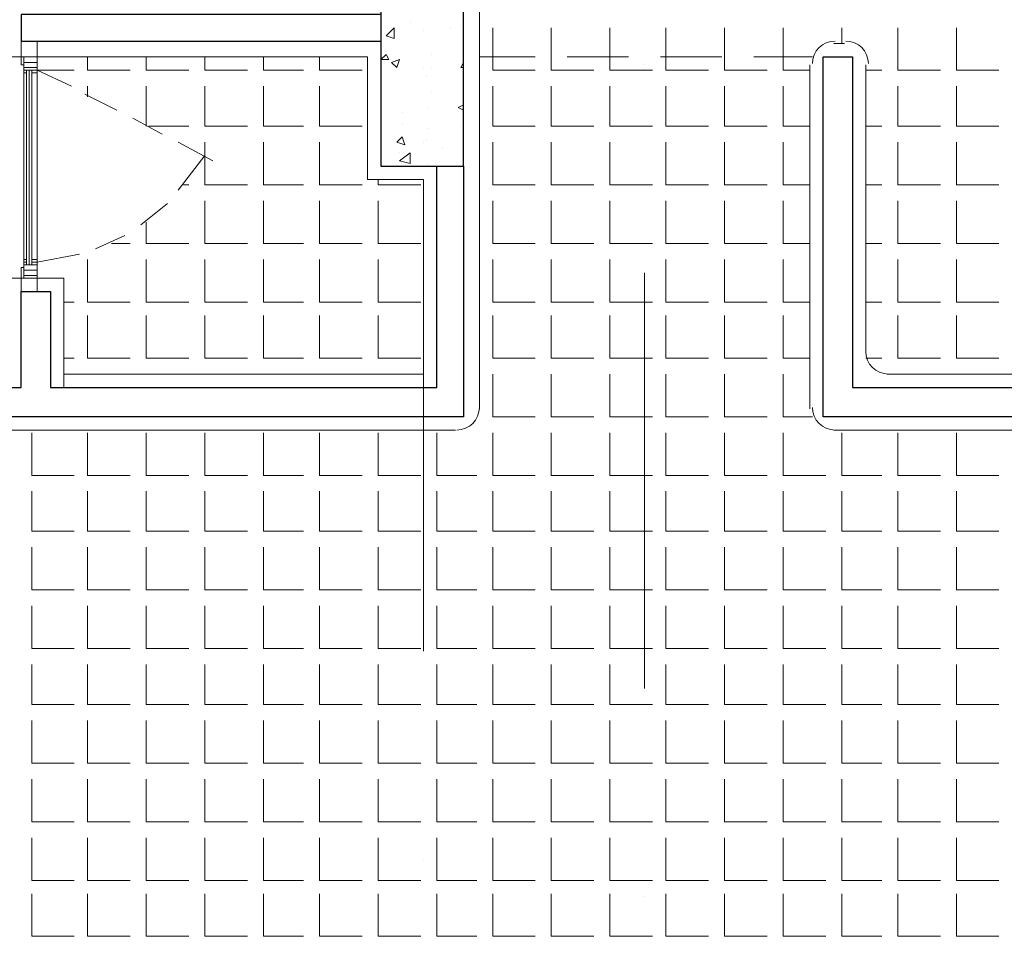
# Model space of a CAD drawing. Header units: metres. Extents: x 5.7 to 89.8, y 4 to 63.5.
# Tile 17 of 74: x 43 to 46.5, y 26.4 to 29.7. Entities that reach past the tile are written whole.
import ezdxf

# ---------------------------------------------------------------- set-up
doc = ezdxf.new("R2010")
doc.units = ezdxf.units.M
doc.header["$MEASUREMENT"] = 0
for name, color, linetype in [('PDF12_ax', 7, 'Continuous'), ('PDF12_hatch-plan', 7, 'Continuous'), ('PDF12_khatchin', 7, 'Continuous'), ('PDF12_Layer5', 7, 'Continuous'), ('PDF12_shear wall', 7, 'Continuous'), ('PDF12_wall', 7, 'Continuous'), ('PDF12_WIN', 7, 'Continuous')]:
    doc.layers.add(name, color=color, linetype=linetype)

msp = doc.modelspace()

# ---------------------------------------------------------------- linework, layer by layer
at = {"layer": 'PDF12_ax', "lineweight": 9}
for points in [[(44.4416, 29.6994), (44.4416, 29.6994)], [(45.241, 29.5742), (45.241, 29.5742)], [(44.4416, 28.9482), (44.4416, 27.4553)], [(45.241, 28.823), (45.241, 27.3205)], [(44.4416, 26.7041), (44.4416, 26.7041)], [(45.241, 26.5693), (45.241, 26.5693)]]:
    msp.add_lwpolyline(points, dxfattribs=at)
at = {"layer": 'PDF12_hatch-plan', "lineweight": 18}
for points in [[(44.3934, 29.7283), (44.3934, 29.7283)], [(44.5764, 29.7187), (44.5764, 29.7187)], [(44.326, 29.6801), (44.326, 29.6801)], [(44.5379, 29.709), (44.5379, 29.709)], [(44.692, 29.709), (44.692, 29.6031), (44.692, 29.5549), (44.8461, 29.5549)], [(44.9039, 29.709), (44.9039, 29.6031), (44.9039, 29.5549), (45.058, 29.5549)], [(45.1158, 29.709), (45.1158, 29.6031), (45.1158, 29.5549), (45.241, 29.5549), (45.2699, 29.5549)], [(45.318, 29.709), (45.318, 29.6031), (45.318, 29.5549), (45.4721, 29.5549)], [(45.5299, 29.709), (45.5299, 29.6031), (45.5299, 29.5549), (45.684, 29.5549)], [(45.7418, 29.709), (45.7418, 29.6031), (45.7418, 29.5549), (45.8381, 29.5549)], [(45.9537, 29.6513), (45.9537, 29.709)], [(46.1559, 29.709), (46.1559, 29.5549), (46.31, 29.5549)], [(46.3678, 29.709), (46.3678, 29.5549), (46.5219, 29.5549)], [(44.2971, 29.6705), (44.2971, 29.6705)], [(44.4705, 29.6127), (44.4705, 29.6127)], [(43.228, 29.6031), (43.228, 29.5549), (43.3821, 29.5549)], [(43.4399, 29.6031), (43.4399, 29.5549), (43.594, 29.5549)], [(43.6518, 29.6031), (43.6518, 29.5549), (43.8059, 29.5549)], [(43.8637, 29.6031), (43.8637, 29.5549), (44.0082, 29.5549)], [(44.066, 29.6031), (44.066, 29.5549), (44.22, 29.5549)], [(44.5668, 29.5742), (44.5668, 29.5742)], [(44.586, 29.5646), (44.5764, 29.5646), (44.586, 29.5838)], [(43.045, 29.5549), (43.1799, 29.5549)], [(44.4416, 29.5646), (44.4416, 29.5646)], [(44.4705, 29.5646), (44.4705, 29.5646)], [(46.0403, 29.5549), (46.0981, 29.5549)], [(44.4512, 29.5357), (44.4512, 29.5357)], [(43.228, 29.4586), (43.228, 29.4972)], [(43.4399, 29.3527), (43.4399, 29.4972)], [(43.6518, 29.4972), (43.6518, 29.3527), (43.8059, 29.3527)], [(43.8637, 29.4972), (43.8637, 29.3527), (44.0082, 29.3527)], [(44.066, 29.4972), (44.066, 29.3527), (44.22, 29.3527)], [(44.4705, 29.4779), (44.4705, 29.4779)], [(44.692, 29.4972), (44.692, 29.3527), (44.8461, 29.3527)], [(44.9039, 29.4972), (44.9039, 29.3527), (45.058, 29.3527)], [(45.1158, 29.4972), (45.1158, 29.3527), (45.241, 29.3527), (45.2699, 29.3527)], [(45.318, 29.4972), (45.318, 29.3527), (45.4721, 29.3527)], [(45.5299, 29.4972), (45.5299, 29.3527), (45.684, 29.3527)], [(45.7418, 29.4972), (45.7418, 29.3527), (45.8381, 29.3527)], [(46.1559, 29.4972), (46.1559, 29.3527), (46.31, 29.3527)], [(46.3678, 29.4972), (46.3678, 29.3527), (46.5219, 29.3527)], [(44.3645, 29.4008), (44.3645, 29.4008)], [(44.4608, 29.4201), (44.4608, 29.4201)], [(44.586, 29.4105), (44.5668, 29.4201), (44.586, 29.4297)], [(44.586, 29.4105), (44.586, 29.4105)], [(44.3645, 29.3623), (44.3645, 29.3623)], [(43.4496, 29.3527), (43.594, 29.3527)], [(44.4608, 29.3431), (44.4608, 29.3431)], [(44.5764, 29.3527), (44.5764, 29.3527)], [(46.0403, 29.3527), (46.0981, 29.3527)], [(43.6518, 29.2949), (43.6518, 29.1408), (43.8059, 29.1408)], [(43.8637, 29.2949), (43.8637, 29.1408), (44.0082, 29.1408)], [(44.066, 29.2949), (44.066, 29.1408), (44.22, 29.1408)], [(44.4416, 29.2949), (44.4416, 29.2949)], [(44.4512, 29.3045), (44.4512, 29.3045)], [(44.692, 29.2949), (44.692, 29.1408), (44.8461, 29.1408)], [(44.9039, 29.2949), (44.9039, 29.1408), (45.058, 29.1408)], [(45.1158, 29.2949), (45.1158, 29.1408), (45.241, 29.1408), (45.2699, 29.1408)], [(45.318, 29.2949), (45.318, 29.1408), (45.4721, 29.1408)], [(45.5299, 29.2949), (45.5299, 29.1408), (45.684, 29.1408)], [(45.7418, 29.2949), (45.7418, 29.1408), (45.8381, 29.1408)], [(46.1559, 29.2949), (46.1559, 29.1408), (46.31, 29.1408)], [(46.3678, 29.2949), (46.3678, 29.1408), (46.5219, 29.1408)], [(44.3549, 29.2564), (44.3549, 29.2564)], [(44.509, 29.2756), (44.509, 29.2756)], [(44.4608, 29.2179), (44.4608, 29.2179)], [(44.2778, 29.1601), (44.2778, 29.1408), (44.4319, 29.1408)], [(43.5748, 29.1408), (43.594, 29.1408)], [(46.0403, 29.1408), (46.0981, 29.1408)], [(43.6518, 29.083), (43.6518, 28.9289), (43.8059, 28.9289)], [(43.8637, 29.083), (43.8637, 28.9289), (44.0082, 28.9289)], [(44.066, 29.083), (44.066, 28.9289), (44.22, 28.9289)], [(44.2778, 29.083), (44.2778, 28.9289), (44.4319, 28.9289)], [(44.692, 29.083), (44.692, 28.9289), (44.8461, 28.9289)], [(44.9039, 29.083), (44.9039, 28.9289), (45.058, 28.9289)], [(45.1158, 29.083), (45.1158, 28.9289), (45.241, 28.9289), (45.2699, 28.9289)], [(45.318, 29.083), (45.318, 28.9289), (45.4721, 28.9289)], [(45.5299, 29.083), (45.5299, 28.9289), (45.684, 28.9289)], [(45.7418, 29.083), (45.7418, 28.9289), (45.8381, 28.9289)], [(46.1559, 29.083), (46.1559, 28.9289), (46.31, 28.9289)], [(46.3678, 29.083), (46.3678, 28.9289), (46.5219, 28.9289)], [(43.4399, 29.006), (43.4399, 28.9289), (43.594, 28.9289)], [(43.3147, 28.9289), (43.3821, 28.9289)], [(46.0403, 28.9289), (46.0981, 28.9289)], [(43.228, 28.8711), (43.228, 28.717), (43.3821, 28.717)], [(43.4399, 28.8711), (43.4399, 28.717), (43.594, 28.717)], [(43.6518, 28.8711), (43.6518, 28.717), (43.8059, 28.717)], [(43.8637, 28.8711), (43.8637, 28.717), (44.0082, 28.717)], [(44.066, 28.8711), (44.066, 28.717), (44.22, 28.717)], [(44.2778, 28.8711), (44.2778, 28.717), (44.4319, 28.717)], [(44.692, 28.8711), (44.692, 28.717), (44.8461, 28.717)], [(44.9039, 28.8711), (44.9039, 28.717), (45.058, 28.717)], [(45.1158, 28.8711), (45.1158, 28.717), (45.241, 28.717), (45.2699, 28.717)], [(45.318, 28.8711), (45.318, 28.717), (45.4721, 28.717)], [(45.5299, 28.8711), (45.5299, 28.717), (45.684, 28.717)], [(45.7418, 28.8711), (45.7418, 28.717), (45.8381, 28.717)], [(46.1559, 28.8711), (46.1559, 28.717), (46.31, 28.717)], [(46.3678, 28.8711), (46.3678, 28.717), (46.5219, 28.717)], [(43.1414, 28.717), (43.1799, 28.717)], [(46.0403, 28.717), (46.0981, 28.717)], [(43.228, 28.6689), (43.228, 28.5148), (43.3821, 28.5148)], [(43.4399, 28.6689), (43.4399, 28.5148), (43.594, 28.5148)], [(43.6518, 28.6689), (43.6518, 28.5148), (43.8059, 28.5148)], [(43.8637, 28.6689), (43.8637, 28.5148), (44.0082, 28.5148)], [(44.066, 28.6689), (44.066, 28.5148), (44.22, 28.5148)], [(44.2778, 28.6689), (44.2778, 28.5148), (44.4319, 28.5148)], [(44.692, 28.6689), (44.692, 28.5148), (44.8461, 28.5148)], [(44.9039, 28.6689), (44.9039, 28.5148), (45.058, 28.5148)], [(45.1158, 28.6689), (45.1158, 28.5148), (45.241, 28.5148), (45.2699, 28.5148)], [(45.318, 28.6689), (45.318, 28.5148), (45.4721, 28.5148)], [(45.5299, 28.6689), (45.5299, 28.5148), (45.684, 28.5148)], [(45.7418, 28.6689), (45.7418, 28.5148), (45.8381, 28.5148)], [(46.1559, 28.6689), (46.1559, 28.5148), (46.31, 28.5148)], [(46.3678, 28.6689), (46.3678, 28.5148), (46.5219, 28.5148)], [(43.1414, 28.5148), (43.1799, 28.5148)], [(46.0403, 28.5148), (46.0981, 28.5148)], [(43.228, 28.457), (43.228, 28.457)], [(43.4399, 28.457), (43.4399, 28.457)], [(43.6518, 28.457), (43.6518, 28.457)], [(43.8637, 28.457), (43.8637, 28.457)], [(44.066, 28.457), (44.066, 28.457)], [(44.2778, 28.457), (44.2778, 28.457)], [(44.692, 28.457), (44.692, 28.3029), (44.8461, 28.3029)], [(44.9039, 28.457), (44.9039, 28.3029), (45.058, 28.3029)], [(45.1158, 28.457), (45.1158, 28.3029), (45.241, 28.3029), (45.2699, 28.3029)], [(45.318, 28.457), (45.318, 28.3029), (45.4721, 28.3029)], [(45.5299, 28.457), (45.5299, 28.3029), (45.684, 28.3029)], [(45.7418, 28.457), (45.7418, 28.3029), (45.8477, 28.3029)], [(46.1559, 28.457), (46.1559, 28.457)], [(46.3678, 28.457), (46.3678, 28.457)], [(44.6342, 28.3029), (44.6342, 28.3029)], [(43.0258, 28.2451), (43.0258, 28.091), (43.1799, 28.091)], [(43.228, 28.2451), (43.228, 28.091), (43.3821, 28.091)], [(43.4399, 28.2451), (43.4399, 28.091), (43.594, 28.091)], [(43.6518, 28.2451), (43.6518, 28.091), (43.8059, 28.091)], [(43.8637, 28.2451), (43.8637, 28.091), (44.0082, 28.091)], [(44.066, 28.2451), (44.066, 28.091), (44.22, 28.091)], [(44.2778, 28.2451), (44.2778, 28.091), (44.4319, 28.091)], [(44.4897, 28.2451), (44.4897, 28.091), (44.6342, 28.091)], [(44.692, 28.2451), (44.692, 28.091), (44.8461, 28.091)], [(44.9039, 28.2451), (44.9039, 28.091), (45.058, 28.091)], [(45.1158, 28.2451), (45.1158, 28.091), (45.241, 28.091), (45.2699, 28.091)], [(45.318, 28.2451), (45.318, 28.091), (45.4721, 28.091)], [(45.5299, 28.2451), (45.5299, 28.091), (45.684, 28.091)], [(45.7418, 28.2451), (45.7418, 28.091), (45.8959, 28.091)], [(45.9537, 28.2451), (45.9537, 28.091), (46.0981, 28.091)], [(46.1559, 28.2451), (46.1559, 28.091), (46.31, 28.091)], [(46.3678, 28.2451), (46.3678, 28.091), (46.5219, 28.091)], [(43.0258, 28.0332), (43.0258, 27.8887), (43.1799, 27.8887)], [(43.228, 28.0332), (43.228, 27.8887), (43.3821, 27.8887)], [(43.4399, 28.0332), (43.4399, 27.8887), (43.594, 27.8887)], [(43.6518, 28.0332), (43.6518, 27.8887), (43.8059, 27.8887)], [(43.8637, 28.0332), (43.8637, 27.8887), (44.0082, 27.8887)], [(44.066, 28.0332), (44.066, 27.8887), (44.22, 27.8887)], [(44.2778, 28.0332), (44.2778, 27.8887), (44.4319, 27.8887)], [(44.4897, 28.0332), (44.4897, 27.8887), (44.6342, 27.8887)], [(44.692, 28.0332), (44.692, 27.8887), (44.8461, 27.8887)], [(44.9039, 28.0332), (44.9039, 27.8887), (45.058, 27.8887)], [(45.1158, 28.0332), (45.1158, 27.8887), (45.241, 27.8887), (45.2699, 27.8887)], [(45.318, 28.0332), (45.318, 27.8887), (45.4721, 27.8887)], [(45.5299, 28.0332), (45.5299, 27.8887), (45.684, 27.8887)], [(45.7418, 28.0332), (45.7418, 27.8887), (45.8959, 27.8887)], [(45.9537, 28.0332), (45.9537, 27.8887), (46.0981, 27.8887)], [(46.1559, 28.0332), (46.1559, 27.8887), (46.31, 27.8887)], [(46.3678, 28.0332), (46.3678, 27.8887), (46.5219, 27.8887)], [(43.0258, 27.831), (43.0258, 27.6769), (43.1799, 27.6769)], [(43.228, 27.831), (43.228, 27.6769), (43.3821, 27.6769)], [(43.4399, 27.831), (43.4399, 27.6769), (43.594, 27.6769)], [(43.6518, 27.831), (43.6518, 27.6769), (43.8059, 27.6769)], [(43.8637, 27.831), (43.8637, 27.6769), (44.0082, 27.6769)], [(44.066, 27.831), (44.066, 27.6769), (44.22, 27.6769)], [(44.2778, 27.831), (44.2778, 27.6769), (44.4319, 27.6769)], [(44.4897, 27.831), (44.4897, 27.6769), (44.6342, 27.6769)], [(44.692, 27.831), (44.692, 27.6769), (44.8461, 27.6769)], [(44.9039, 27.831), (44.9039, 27.6769), (45.058, 27.6769)], [(45.1158, 27.831), (45.1158, 27.6769), (45.241, 27.6769), (45.2699, 27.6769)], [(45.318, 27.831), (45.318, 27.6769), (45.4721, 27.6769)], [(45.5299, 27.831), (45.5299, 27.6769), (45.684, 27.6769)], [(45.7418, 27.831), (45.7418, 27.6769), (45.8959, 27.6769)], [(45.9537, 27.831), (45.9537, 27.6769), (46.0981, 27.6769)], [(46.1559, 27.831), (46.1559, 27.6769), (46.31, 27.6769)], [(46.3678, 27.831), (46.3678, 27.6769), (46.5219, 27.6769)], [(43.0258, 27.6191), (43.0258, 27.465), (43.1799, 27.465)], [(43.228, 27.6191), (43.228, 27.465), (43.3821, 27.465)], [(43.4399, 27.6191), (43.4399, 27.465), (43.594, 27.465)], [(43.6518, 27.6191), (43.6518, 27.465), (43.8059, 27.465)], [(43.8637, 27.6191), (43.8637, 27.465), (44.0082, 27.465)], [(44.066, 27.6191), (44.066, 27.465), (44.22, 27.465)], [(44.2778, 27.6191), (44.2778, 27.465), (44.4319, 27.465)], [(44.4897, 27.6191), (44.4897, 27.465), (44.6342, 27.465)], [(44.692, 27.6191), (44.692, 27.465), (44.8461, 27.465)], [(44.9039, 27.6191), (44.9039, 27.465), (45.058, 27.465)], [(45.1158, 27.6191), (45.1158, 27.465), (45.241, 27.465), (45.2699, 27.465)], [(45.318, 27.6191), (45.318, 27.465), (45.4721, 27.465)], [(45.5299, 27.6191), (45.5299, 27.465), (45.684, 27.465)], [(45.7418, 27.6191), (45.7418, 27.465), (45.8959, 27.465)], [(45.9537, 27.6191), (45.9537, 27.465), (46.0981, 27.465)], [(46.1559, 27.6191), (46.1559, 27.465), (46.31, 27.465)], [(46.3678, 27.6191), (46.3678, 27.465), (46.5219, 27.465)], [(43.0258, 27.4072), (43.0258, 27.2627), (43.1799, 27.2627)], [(43.228, 27.4072), (43.228, 27.2627), (43.3821, 27.2627)], [(43.4399, 27.4072), (43.4399, 27.2627), (43.594, 27.2627)], [(43.6518, 27.4072), (43.6518, 27.2627), (43.8059, 27.2627)], [(43.8637, 27.4072), (43.8637, 27.2627), (44.0082, 27.2627)], [(44.066, 27.4072), (44.066, 27.2627), (44.22, 27.2627)], [(44.2778, 27.4072), (44.2778, 27.2627), (44.4319, 27.2627)], [(44.4897, 27.4072), (44.4897, 27.2627), (44.6342, 27.2627)], [(44.692, 27.4072), (44.692, 27.2627), (44.8461, 27.2627)], [(44.9039, 27.4072), (44.9039, 27.2627), (45.058, 27.2627)], [(45.1158, 27.4072), (45.1158, 27.2627), (45.241, 27.2627), (45.2699, 27.2627)], [(45.318, 27.4072), (45.318, 27.2627), (45.4721, 27.2627)], [(45.5299, 27.4072), (45.5299, 27.2627), (45.684, 27.2627)], [(45.7418, 27.4072), (45.7418, 27.2627), (45.8959, 27.2627)], [(45.9537, 27.4072), (45.9537, 27.2627), (46.0981, 27.2627)], [(46.1559, 27.4072), (46.1559, 27.2627), (46.31, 27.2627)], [(46.3678, 27.4072), (46.3678, 27.2627), (46.5219, 27.2627)], [(43.0258, 27.2049), (43.0258, 27.0508), (43.1799, 27.0508)], [(43.228, 27.2049), (43.228, 27.0508), (43.3821, 27.0508)], [(43.4399, 27.2049), (43.4399, 27.0508), (43.594, 27.0508)], [(43.6518, 27.2049), (43.6518, 27.0508), (43.8059, 27.0508)], [(43.8637, 27.2049), (43.8637, 27.0508), (44.0082, 27.0508)], [(44.066, 27.2049), (44.066, 27.0508), (44.22, 27.0508)], [(44.2778, 27.2049), (44.2778, 27.0508), (44.4319, 27.0508)], [(44.4897, 27.2049), (44.4897, 27.0508), (44.6342, 27.0508)], [(44.692, 27.2049), (44.692, 27.0508), (44.8461, 27.0508)], [(44.9039, 27.2049), (44.9039, 27.0508), (45.058, 27.0508)], [(45.1158, 27.2049), (45.1158, 27.0508), (45.241, 27.0508), (45.2699, 27.0508)], [(45.318, 27.2049), (45.318, 27.0508), (45.4721, 27.0508)], [(45.5299, 27.2049), (45.5299, 27.0508), (45.684, 27.0508)], [(45.7418, 27.2049), (45.7418, 27.0508), (45.8959, 27.0508)], [(45.9537, 27.2049), (45.9537, 27.0508), (46.0981, 27.0508)], [(46.1559, 27.2049), (46.1559, 27.0508), (46.31, 27.0508)], [(46.3678, 27.2049), (46.3678, 27.0508), (46.5219, 27.0508)], [(43.0258, 26.993), (43.0258, 26.8389), (43.1799, 26.8389)], [(43.228, 26.993), (43.228, 26.8389), (43.3821, 26.8389)], [(43.4399, 26.993), (43.4399, 26.8389), (43.594, 26.8389)], [(43.6518, 26.993), (43.6518, 26.8389), (43.8059, 26.8389)], [(43.8637, 26.993), (43.8637, 26.8389), (44.0082, 26.8389)], [(44.066, 26.993), (44.066, 26.8389), (44.22, 26.8389)], [(44.2778, 26.993), (44.2778, 26.8389), (44.4319, 26.8389)], [(44.4897, 26.993), (44.4897, 26.8389), (44.6342, 26.8389)], [(44.692, 26.993), (44.692, 26.8389), (44.8461, 26.8389)], [(44.9039, 26.993), (44.9039, 26.8389), (45.058, 26.8389)], [(45.1158, 26.993), (45.1158, 26.8389), (45.241, 26.8389), (45.2699, 26.8389)], [(45.318, 26.993), (45.318, 26.8389), (45.4721, 26.8389)], [(45.5299, 26.993), (45.5299, 26.8389), (45.684, 26.8389)], [(45.7418, 26.993), (45.7418, 26.8389), (45.8959, 26.8389)], [(45.9537, 26.993), (45.9537, 26.8389), (46.0981, 26.8389)], [(46.1559, 26.993), (46.1559, 26.8389), (46.31, 26.8389)], [(46.3678, 26.993), (46.3678, 26.8389), (46.5219, 26.8389)], [(43.0258, 26.7812), (43.0258, 26.6271), (43.1799, 26.6271)], [(43.228, 26.7812), (43.228, 26.6271), (43.3821, 26.6271)], [(43.4399, 26.7812), (43.4399, 26.6271), (43.594, 26.6271)], [(43.6518, 26.7812), (43.6518, 26.6271), (43.8059, 26.6271)], [(43.8637, 26.7812), (43.8637, 26.6271), (44.0082, 26.6271)], [(44.066, 26.7812), (44.066, 26.6271), (44.22, 26.6271)], [(44.2778, 26.7812), (44.2778, 26.6271), (44.4319, 26.6271)], [(44.4897, 26.7812), (44.4897, 26.6271), (44.6342, 26.6271)], [(44.692, 26.7812), (44.692, 26.6271), (44.8461, 26.6271)], [(44.9039, 26.7812), (44.9039, 26.6271), (45.058, 26.6271)], [(45.1158, 26.7812), (45.1158, 26.6271), (45.241, 26.6271), (45.2699, 26.6271)], [(45.318, 26.7812), (45.318, 26.6271), (45.4721, 26.6271)], [(45.5299, 26.7812), (45.5299, 26.6271), (45.684, 26.6271)], [(45.7418, 26.7812), (45.7418, 26.6271), (45.8959, 26.6271)], [(45.9537, 26.7812), (45.9537, 26.6271), (46.0981, 26.6271)], [(46.1559, 26.7812), (46.1559, 26.6271), (46.31, 26.6271)], [(46.3678, 26.7812), (46.3678, 26.6271), (46.5219, 26.6271)], [(43.0258, 26.5789), (43.0258, 26.4248), (43.1799, 26.4248)], [(43.228, 26.5789), (43.228, 26.4248), (43.3821, 26.4248)], [(43.4399, 26.5789), (43.4399, 26.4248), (43.594, 26.4248)], [(43.6518, 26.5789), (43.6518, 26.4248), (43.8059, 26.4248)], [(43.8637, 26.5789), (43.8637, 26.4248), (44.0082, 26.4248)], [(44.066, 26.5789), (44.066, 26.4248), (44.22, 26.4248)], [(44.2778, 26.5789), (44.2778, 26.4248), (44.4319, 26.4248)], [(44.4897, 26.5789), (44.4897, 26.4248), (44.6342, 26.4248)], [(44.692, 26.5789), (44.692, 26.4248), (44.8461, 26.4248)], [(44.9039, 26.5789), (44.9039, 26.4248), (45.058, 26.4248)], [(45.1158, 26.5789), (45.1158, 26.4248), (45.241, 26.4248), (45.2699, 26.4248)], [(45.318, 26.5789), (45.318, 26.4248), (45.4721, 26.4248)], [(45.5299, 26.5789), (45.5299, 26.4248), (45.684, 26.4248)], [(45.7418, 26.5789), (45.7418, 26.4248), (45.8959, 26.4248)], [(45.9537, 26.5789), (45.9537, 26.4248), (46.0981, 26.4248)], [(46.1559, 26.5789), (46.1559, 26.4248), (46.31, 26.4248)], [(46.3678, 26.5789), (46.3678, 26.4248), (46.5219, 26.4248)]]:
    msp.add_lwpolyline(points, dxfattribs=at)
for points in [[(44.3356, 29.6705), (44.3067, 29.6801), (44.3356, 29.709)], [(44.3067, 29.6127), (44.3164, 29.5935), (44.2875, 29.5935)], [(44.3549, 29.5935), (44.3453, 29.5646), (44.326, 29.5838)], [(44.3645, 29.3142), (44.3741, 29.2853), (44.3453, 29.2949)], [(44.3934, 29.2179), (44.3549, 29.2275), (44.3934, 29.2564)]]:
    msp.add_lwpolyline(points, close=True, dxfattribs=at)
at = {"layer": 'PDF12_khatchin', "lineweight": 18}
for points in [[(44.8461, 29.6031), (44.6438, 29.6031)], [(45.1832, 29.6031), (44.9617, 29.6031)], [(45.5203, 29.6031), (45.2987, 29.6031)], [(45.8477, 29.6031), (45.6358, 29.6031)], [(43.045, 29.5549), (43.1702, 29.4972)], [(43.2184, 29.4683), (43.334, 29.4105)], [(43.3918, 29.3816), (43.4977, 29.3238)], [(43.5555, 29.2949), (43.6807, 29.2275)], [(43.5555, 29.1215), (43.6518, 29.2467)], [(43.4207, 28.9963), (43.517, 29.0734)], [(43.2569, 28.9097), (43.3629, 28.9578)], [(43.045, 28.8615), (43.1991, 28.8904)]]:
    msp.add_lwpolyline(points, dxfattribs=at)
at = {"layer": 'PDF12_Layer5', "lineweight": 13}
for points in [[(39.8379, 31.0574), (40.9358, 31.0574), (40.9358, 30.6047), (41.1381, 30.6047), (41.1381, 31.0574), (42.525, 31.0574), (42.525, 31.0093), (42.9391, 31.0093), (42.9391, 30.6047), (43.1414, 30.6047), (43.1414, 31.0093), (44.2393, 31.0093), (44.2393, 29.8054), (42.9391, 29.8054), (42.9391, 29.6031), (44.2393, 29.6031), (44.2393, 29.1601), (44.4416, 29.1601), (44.4416, 28.457), (43.1414, 28.457)], [(44.6438, 28.3318), (44.6438, 30.9996)], [(45.9633, 29.6513), (45.9248, 29.6513)], [(45.8381, 29.5742), (45.8381, 28.3318)], [(46.0403, 29.5742), (46.0403, 28.534)], [(44.5571, 28.2547), (42.3901, 28.2547), (42.3901, 28.457), (42.9391, 28.457), (42.9391, 28.8037), (43.1414, 28.8037), (43.1414, 28.4088)], [(51.665, 28.457), (46.1174, 28.457)], [(51.8576, 28.2547), (45.9248, 28.2547)]]:
    msp.add_lwpolyline(points, dxfattribs=at)
for centre, start, end in [((45.9296, 29.579), 90, 180), ((45.9681, 29.579), 0.0055, 90), ((46.1222, 28.5389), 180, 270), ((44.562, 28.3366), 270, 360), ((45.9296, 28.3366), 180, 270)]:
    msp.add_arc(centre, 0.0819, start, end, dxfattribs=at)
at = {"layer": 'PDF12_shear wall', "lineweight": 30}
msp.add_lwpolyline([(44.586, 31.356), (42.5731, 31.356), (42.5731, 31.0574), (44.2875, 31.0574), (44.2875, 29.2082), (44.586, 29.2082)], close=True, dxfattribs=at)
at = {"layer": 'PDF12_wall', "lineweight": 30}
for points in [[(44.2875, 29.7572), (42.9873, 29.7572), (42.9873, 29.6609), (44.2875, 29.6609)], [(44.586, 29.2082), (44.586, 28.3029), (42.4383, 28.3029), (42.4383, 28.4088), (42.9873, 28.4088), (42.9873, 28.7556), (43.0932, 28.7556), (43.0932, 28.4088), (44.4897, 28.4088), (44.4897, 29.2082)]]:
    msp.add_lwpolyline(points, dxfattribs=at)
msp.add_lwpolyline([(45.9922, 28.4088), (51.7902, 28.4088), (51.7902, 29.6031), (51.8865, 29.6031), (51.8865, 28.3029), (45.8862, 28.3029), (45.8862, 29.6031), (45.9922, 29.6031)], close=True, dxfattribs=at)
at = {"layer": 'PDF12_WIN', "lineweight": 18}
for points in [[(43.045, 29.6609), (43.045, 29.6031), (42.9873, 29.6031), (42.9873, 29.6609)], [(42.9873, 29.5742), (42.9969, 29.5742), (42.9969, 29.6031), (42.9873, 29.6031)], [(43.045, 29.5838), (43.045, 29.5646), (42.9969, 29.5646), (42.9969, 29.5838), (42.9969, 29.6031), (43.045, 29.6031), (43.045, 29.5838), (42.9969, 29.5838)], [(42.9969, 29.6031), (43.045, 29.6031), (43.045, 29.5838), (42.9969, 29.5838)], [(42.9969, 29.5549), (43.045, 29.5549), (43.045, 29.5838), (42.9969, 29.5838)], [(42.9969, 29.5549), (42.9969, 29.5453), (43.0065, 29.5453), (43.0065, 29.5549)], [(43.0065, 29.5453), (42.9969, 29.5453), (42.9969, 29.5549), (43.0065, 29.5549)], [(43.045, 29.5549), (43.045, 29.5453), (43.0258, 29.5453), (43.0258, 29.5549)], [(43.0258, 29.5453), (43.045, 29.5453), (43.045, 29.5549), (43.0258, 29.5549)], [(42.9969, 28.8711), (43.0065, 28.8711), (43.0065, 28.8615), (42.9969, 28.8615)], [(43.0065, 28.8711), (43.0065, 28.8519), (42.9969, 28.8519), (43.045, 28.8519), (43.045, 28.8326), (42.9969, 28.8326), (42.9969, 28.8519), (42.9969, 28.8711)], [(43.045, 28.8711), (43.0258, 28.8711), (43.0258, 28.8615), (43.045, 28.8615)], [(43.0258, 28.8711), (43.045, 28.8711), (43.045, 28.8519), (43.0258, 28.8519)], [(42.9873, 28.8422), (42.9969, 28.8422), (42.9969, 28.8037), (42.9873, 28.8037)], [(43.045, 28.8326), (43.045, 28.8133), (42.9969, 28.8133), (42.9969, 28.8326), (42.9969, 28.8519), (43.045, 28.8519), (43.045, 28.8326), (42.9969, 28.8326)], [(42.9969, 28.8037), (43.045, 28.8037), (43.045, 28.8326), (42.9969, 28.8326)], [(43.045, 28.8037), (43.045, 28.7556), (42.9873, 28.7556), (42.9873, 28.8037)]]:
    msp.add_lwpolyline(points, close=True, dxfattribs=at)
for points in [[(43.045, 29.6031), (43.045, 29.5742), (43.045, 29.5838), (43.045, 29.5935)], [(42.9969, 29.5453), (42.9969, 28.8711)], [(43.0065, 29.5453), (43.0065, 28.8711)], [(43.0161, 28.8519), (43.0161, 29.5549), (43.0161, 28.8519), (43.0161, 29.5549)], [(43.0258, 29.5453), (43.0258, 28.8711)], [(43.045, 29.5549), (43.045, 29.5549)], [(43.045, 29.5453), (43.045, 28.8711)], [(43.045, 28.8422), (43.045, 28.8037), (43.045, 28.8422)]]:
    msp.add_lwpolyline(points, dxfattribs=at)

doc.saveas('drawing.dxf')
